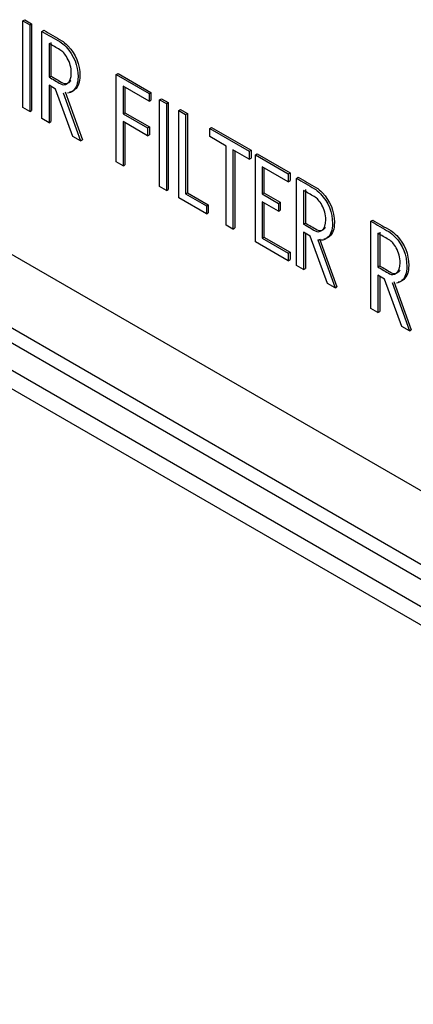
# Model space of a CAD drawing. Header units: inches. Extents: x -13.9 to 83.8, y -28.8 to 34.3.
# Tile 52 of 88: x 50.866 to 51.319, y 11.97 to 13.102. Entities that reach past the tile are written whole.
import ezdxf

# ---------------------------------------------------------------- set-up
doc = ezdxf.new("R2010")
doc.units = ezdxf.units.IN
doc.header["$MEASUREMENT"] = 0
doc.layers.add('FILTER_COVER_DRA', color=7, linetype='Continuous')

msp = doc.modelspace()

# ---------------------------------------------------------------- linework, layer by layer
at = {"layer": 'FILTER_COVER_DRA', "color": 7, "linetype": 'Continuous'}
for p, q in [((50.8699, 13.1008), (50.872, 13.102)), ((50.8699, 13.001), (50.8699, 13.1008)), ((50.8699, 13.1008), (50.8778, 13.0962)), ((50.872, 13.102), (50.8799, 13.0974)), ((50.8778, 13.0962), (50.8799, 13.0974)), ((50.8778, 13.0962), (50.8778, 12.9964)), ((50.8799, 13.0974), (50.8799, 12.9977)), ((50.8919, 13.0885), (50.894, 13.0898)), ((50.8919, 12.9883), (50.8919, 13.0885)), ((50.9, 13.0746), (50.9, 13.036)), ((50.9021, 13.0759), (50.9021, 13.0372)), ((50.4668, 13.0576), (51.7895, 12.294)), ((50.9, 13.036), (50.9021, 13.0372)), ((50.9773, 13.039), (50.9795, 13.0402)), ((50.9773, 12.9385), (50.9773, 13.039)), ((50.9773, 13.039), (51.0149, 13.0173)), ((50.9795, 13.0402), (51.017, 13.0185)), ((50.9076, 13.0222), (50.9, 13.0266)), ((50.9, 13.0266), (50.9, 12.9836)), ((50.9021, 13.0253), (50.9021, 12.9848)), ((50.9275, 12.9678), (50.9076, 13.0222)), ((50.9163, 13.018), (50.9363, 12.9627)), ((50.9185, 13.0192), (50.9384, 12.9639)), ((51.0149, 13.0083), (50.9851, 13.0255)), ((50.9851, 13.0255), (50.9851, 12.9937)), ((50.9872, 13.0243), (50.9872, 12.995)), ((51.0149, 13.0173), (51.017, 13.0185)), ((51.0149, 13.0173), (51.0149, 13.0083)), ((51.017, 13.0185), (51.017, 13.0095)), ((51.0149, 13.0083), (51.017, 13.0095)), ((51.0271, 13.01), (51.0292, 13.0112)), ((51.0271, 12.9103), (51.0271, 13.01)), ((51.0271, 13.01), (51.035, 13.0055)), ((51.0292, 13.0112), (51.0371, 13.0067)), ((51.035, 13.0055), (51.0371, 13.0067)), ((51.035, 13.0055), (51.035, 12.9057)), ((51.0371, 13.0067), (51.0371, 12.9069)), ((50.8778, 12.9964), (50.8699, 13.001)), ((50.8778, 12.9964), (50.8799, 12.9977)), ((50.9851, 12.9937), (50.9872, 12.995)), ((50.9851, 12.9937), (51.0131, 12.9776)), ((50.9872, 12.995), (51.0153, 12.9788)), ((51.0491, 12.9975), (51.0512, 12.9988)), ((51.0491, 12.9975), (51.0568, 12.9931)), ((51.0491, 12.8973), (51.0491, 12.9975)), ((51.0512, 12.9988), (51.059, 12.9943)), ((51.0568, 12.9931), (51.059, 12.9943)), ((51.0568, 12.9931), (51.0568, 12.9018)), ((51.059, 12.9943), (51.059, 12.903)), ((50.3635, 12.9842), (52.0697, 11.9991)), ((50.9, 12.9836), (50.8919, 12.9883)), ((50.9, 12.9836), (50.9021, 12.9848)), ((51.0131, 12.9686), (50.9851, 12.9848)), ((50.9851, 12.9848), (50.9851, 12.9341)), ((50.9872, 12.9836), (50.9872, 12.9353)), ((51.0131, 12.9776), (51.0153, 12.9788)), ((51.0131, 12.9776), (51.0131, 12.9686)), ((51.0131, 12.9686), (51.0153, 12.9698)), ((51.0153, 12.9788), (51.0153, 12.9698)), ((51.0847, 12.977), (51.0868, 12.9782)), ((51.0847, 12.9678), (51.0847, 12.977)), ((51.0847, 12.977), (51.1301, 12.9507)), ((51.0868, 12.9782), (51.1323, 12.952)), ((50.9363, 12.9627), (50.9275, 12.9678)), ((50.9363, 12.9627), (50.9384, 12.9639)), ((51.1037, 12.9568), (51.0847, 12.9678)), ((50.3765, 12.9554), (52.0827, 11.9703)), ((51.1037, 12.8658), (51.1037, 12.9568)), ((51.1301, 12.9416), (51.1114, 12.9524)), ((51.1114, 12.9524), (51.1114, 12.8613)), ((51.1135, 12.9511), (51.1135, 12.8626)), ((51.1301, 12.9507), (51.1323, 12.952)), ((51.1301, 12.9507), (51.1301, 12.9416)), ((51.1323, 12.952), (51.1323, 12.9428)), ((51.1372, 12.9465), (51.1393, 12.9477)), ((51.1393, 12.9477), (51.177, 12.9259)), ((50.5173, 12.9439), (51.8427, 12.1787)), ((50.9851, 12.9341), (50.9773, 12.9385)), ((51.1301, 12.9416), (51.1323, 12.9428)), ((51.1372, 12.8467), (51.1372, 12.9465)), ((51.1372, 12.9465), (51.1749, 12.9247)), ((50.9851, 12.9341), (50.9872, 12.9353)), ((51.1749, 12.9157), (51.1449, 12.933)), ((51.1449, 12.933), (51.1449, 12.9017)), ((51.147, 12.9318), (51.147, 12.9029)), ((51.1749, 12.9247), (51.177, 12.9259)), ((51.1749, 12.9247), (51.1749, 12.9157)), ((51.177, 12.9259), (51.177, 12.917)), ((51.1749, 12.9157), (51.177, 12.917)), ((51.1844, 12.9196), (51.1865, 12.9209)), ((51.1844, 12.8194), (51.1844, 12.9196)), ((51.8798, 12.1396), (50.5534, 12.9054)), ((51.035, 12.9057), (51.0271, 12.9103)), ((51.035, 12.9057), (51.0371, 12.9069)), ((51.0568, 12.9018), (51.059, 12.903)), ((51.0568, 12.9018), (51.0808, 12.888)), ((51.059, 12.903), (51.0829, 12.8892)), ((51.1449, 12.9017), (51.147, 12.9029)), ((51.1449, 12.9017), (51.1636, 12.8909)), ((51.147, 12.9029), (51.1657, 12.8922)), ((51.1925, 12.9058), (51.1925, 12.8671)), ((51.1946, 12.907), (51.1946, 12.8683)), ((51.0808, 12.879), (51.0491, 12.8973)), ((51.1636, 12.882), (51.1449, 12.8928)), ((51.1449, 12.8928), (51.1449, 12.851)), ((51.147, 12.8915), (51.147, 12.8522)), ((51.1636, 12.8909), (51.1657, 12.8922)), ((51.1636, 12.8909), (51.1636, 12.882)), ((51.1657, 12.8922), (51.1657, 12.8832)), ((51.0808, 12.888), (51.0829, 12.8892)), ((51.0808, 12.888), (51.0808, 12.879)), ((51.0808, 12.879), (51.0829, 12.8802)), ((51.0829, 12.8892), (51.0829, 12.8802)), ((51.1636, 12.882), (51.1657, 12.8832)), ((51.1925, 12.8671), (51.1946, 12.8683)), ((51.2699, 12.8703), (51.272, 12.8715)), ((51.2699, 12.7701), (51.2699, 12.8703)), ((51.1114, 12.8613), (51.1037, 12.8658)), ((51.1114, 12.8613), (51.1135, 12.8626)), ((51.2002, 12.8533), (51.1925, 12.8577)), ((51.1925, 12.8577), (51.1925, 12.8148)), ((51.1946, 12.8565), (51.1946, 12.816)), ((51.2779, 12.8565), (51.2779, 12.8178)), ((51.2801, 12.8577), (51.2801, 12.819)), ((51.1749, 12.8249), (51.1372, 12.8467)), ((51.1449, 12.851), (51.147, 12.8522)), ((51.1449, 12.851), (51.1749, 12.8337)), ((51.147, 12.8522), (51.177, 12.8349)), ((51.22, 12.7989), (51.2002, 12.8533)), ((51.2088, 12.8491), (51.2287, 12.7938)), ((51.2109, 12.8503), (51.2309, 12.7951)), ((51.1749, 12.8337), (51.177, 12.8349)), ((51.1749, 12.8337), (51.1749, 12.8249)), ((51.177, 12.8349), (51.177, 12.8262)), ((51.1749, 12.8249), (51.177, 12.8262)), ((51.1925, 12.8148), (51.1844, 12.8194)), ((51.1925, 12.8148), (51.1946, 12.816)), ((51.2779, 12.8178), (51.2801, 12.819)), ((51.2856, 12.8039), (51.2779, 12.8084)), ((51.2779, 12.8084), (51.2779, 12.7654)), ((51.2801, 12.8071), (51.2801, 12.7667)), ((51.3055, 12.7495), (51.2856, 12.8039)), ((51.2942, 12.7998), (51.3142, 12.7445)), ((51.2964, 12.801), (51.3163, 12.7457)), ((51.2287, 12.7938), (51.22, 12.7989)), ((51.2287, 12.7938), (51.2309, 12.7951)), ((51.2779, 12.7654), (51.2699, 12.7701)), ((51.2779, 12.7654), (51.2801, 12.7667)), ((51.3142, 12.7445), (51.3055, 12.7495)), ((51.3142, 12.7445), (51.3163, 12.7457))]:
    msp.add_line(p, q, dxfattribs=at)
for points, knots in [([(50.8919, 13.0885), (50.8988, 13.0845), (50.9057, 13.0805), (50.9126, 13.0765), (50.9146, 13.0754), (50.9169, 13.0735), (50.9195, 13.0708), (50.9287, 13.061), (50.9333, 13.0496), (50.9333, 13.029), (50.9314, 13.0237), (50.9277, 13.0204), (50.9257, 13.0187), (50.9236, 13.0177), (50.9214, 13.0174)], [0, 0, 0, 0, 0.2347849, 0.2347849, 0.2347849, 0.3145737, 0.3145737, 0.3145737, 0.6508379, 0.6508379, 0.8413228, 0.8413228, 0.8413228, 0.9343353, 0.9343353, 0.9343353, 0.9343353]), ([(50.894, 13.0898), (50.9009, 13.0858), (50.9078, 13.0818), (50.9148, 13.0778), (50.9167, 13.0766), (50.919, 13.0747), (50.9216, 13.072), (50.9309, 13.0623), (50.9355, 13.0508), (50.9355, 13.0302), (50.9335, 13.0249), (50.9298, 13.0216), (50.9279, 13.0199), (50.9258, 13.0189), (50.9235, 13.0187)], [0, 0, 0, 0, 0.2347849, 0.2347849, 0.2347849, 0.3145737, 0.3145737, 0.3145737, 0.6508379, 0.6508379, 0.8413228, 0.8413228, 0.8413228, 0.9343353, 0.9343353, 0.9343353, 0.9343353]), ([(50.9256, 13.0409), (50.9256, 13.0469), (50.9241, 13.0526), (50.921, 13.0579), (50.9184, 13.0625), (50.9156, 13.0657), (50.9124, 13.0675), (50.9083, 13.0699), (50.9041, 13.0723), (50.9, 13.0746)], [0, 0, 0, 0, 0.379627, 0.379627, 0.379627, 0.654669, 0.654669, 0.654669, 1, 1, 1, 1]), ([(50.9, 13.036), (50.9045, 13.0334), (50.909, 13.0308), (50.9134, 13.0282), (50.9159, 13.0268), (50.9184, 13.0269), (50.9209, 13.0287), (50.924, 13.0308), (50.9256, 13.0349), (50.9256, 13.0409)], [0, 0, 0, 0, 0.369181, 0.369181, 0.369181, 0.611958, 0.611958, 0.611958, 1, 1, 1, 1]), ([(50.9021, 13.0372), (50.9066, 13.0346), (50.9111, 13.032), (50.9155, 13.0294), (50.918, 13.028), (50.9205, 13.0282), (50.923, 13.0299), (50.9239, 13.0305), (50.9246, 13.0313), (50.9253, 13.0322)], [0, 0, 0, 0, 0.3691814, 0.3691814, 0.3691814, 0.6119579, 0.6119579, 0.6119579, 0.7204852, 0.7204852, 0.7204852, 0.7204852]), ([(51.1844, 12.9196), (51.1913, 12.9157), (51.1982, 12.9117), (51.2051, 12.9077), (51.2071, 12.9065), (51.2094, 12.9046), (51.212, 12.9019), (51.2212, 12.8922), (51.2258, 12.8807), (51.2258, 12.8602), (51.2239, 12.8548), (51.2201, 12.8515), (51.2168, 12.8487), (51.2131, 12.8478), (51.2088, 12.8491)], [0, 0, 0, 0, 0.234136, 0.234136, 0.234136, 0.314692, 0.314692, 0.314692, 0.650862, 0.650862, 0.841293, 0.841293, 0.841293, 1, 1, 1, 1]), ([(51.1865, 12.9209), (51.1934, 12.9169), (51.2003, 12.9129), (51.2072, 12.9089), (51.2093, 12.9077), (51.2116, 12.9058), (51.2141, 12.9031), (51.2233, 12.8934), (51.2279, 12.882), (51.2279, 12.8614), (51.2261, 12.856), (51.2223, 12.8527), (51.2203, 12.8511), (51.2182, 12.8501), (51.216, 12.8498)], [0, 0, 0, 0, 0.2341356, 0.2341356, 0.2341356, 0.3146921, 0.3146921, 0.3146921, 0.6508616, 0.6508616, 0.8412928, 0.8412928, 0.8412928, 0.9342327, 0.9342327, 0.9342327, 0.9342327]), ([(51.218, 12.8721), (51.218, 12.8781), (51.2165, 12.8837), (51.2136, 12.889), (51.211, 12.8936), (51.2081, 12.8968), (51.2048, 12.8987), (51.2007, 12.901), (51.1966, 12.9034), (51.1925, 12.9058)], [0, 0, 0, 0, 0.378278, 0.378278, 0.378278, 0.654903, 0.654903, 0.654903, 1, 1, 1, 1]), ([(51.1925, 12.8671), (51.197, 12.8645), (51.2015, 12.8619), (51.2059, 12.8593), (51.2084, 12.8579), (51.2109, 12.858), (51.2134, 12.8598), (51.2165, 12.862), (51.218, 12.8661), (51.218, 12.8721)], [0, 0, 0, 0, 0.370546, 0.370546, 0.370546, 0.613032, 0.613032, 0.613032, 1, 1, 1, 1]), ([(51.1946, 12.8683), (51.1991, 12.8657), (51.2036, 12.8632), (51.2081, 12.8606), (51.2106, 12.8591), (51.2131, 12.8593), (51.2156, 12.861), (51.2164, 12.8616), (51.2172, 12.8624), (51.2178, 12.8633)], [0, 0, 0, 0, 0.3705462, 0.3705462, 0.3705462, 0.6130315, 0.6130315, 0.6130315, 0.7215357, 0.7215357, 0.7215357, 0.7215357]), ([(51.2699, 12.8703), (51.2768, 12.8663), (51.2837, 12.8623), (51.2906, 12.8584), (51.2926, 12.8572), (51.2949, 12.8552), (51.2975, 12.8525), (51.3067, 12.8429), (51.3112, 12.8314), (51.3112, 12.8108), (51.3094, 12.8054), (51.3056, 12.8022), (51.3037, 12.8005), (51.3016, 12.7995), (51.2993, 12.7992)], [0, 0, 0, 0, 0.2341356, 0.2341356, 0.2341356, 0.3146921, 0.3146921, 0.3146921, 0.6508616, 0.6508616, 0.8412928, 0.8412928, 0.8412928, 0.9342327, 0.9342327, 0.9342327, 0.9342327]), ([(51.272, 12.8715), (51.2789, 12.8675), (51.2858, 12.8636), (51.2927, 12.8596), (51.2947, 12.8584), (51.297, 12.8565), (51.2996, 12.8538), (51.3088, 12.8441), (51.3134, 12.8326), (51.3134, 12.8121), (51.3115, 12.8067), (51.3077, 12.8034), (51.3058, 12.8017), (51.3037, 12.8007), (51.3014, 12.8005)], [0, 0, 0, 0, 0.2341356, 0.2341356, 0.2341356, 0.3146921, 0.3146921, 0.3146921, 0.6508616, 0.6508616, 0.8412928, 0.8412928, 0.8412928, 0.9342327, 0.9342327, 0.9342327, 0.9342327]), ([(51.3035, 12.8227), (51.3035, 12.8287), (51.302, 12.8344), (51.299, 12.8397), (51.2965, 12.8442), (51.2936, 12.8474), (51.2903, 12.8493), (51.2862, 12.8517), (51.2821, 12.8541), (51.2779, 12.8565)], [0, 0, 0, 0, 0.378278, 0.378278, 0.378278, 0.654903, 0.654903, 0.654903, 1, 1, 1, 1]), ([(51.2779, 12.8178), (51.2824, 12.8152), (51.2869, 12.8126), (51.2914, 12.81), (51.2938, 12.8086), (51.2963, 12.8087), (51.2989, 12.8105), (51.302, 12.8125), (51.3035, 12.8167), (51.3035, 12.8227)], [0, 0, 0, 0, 0.370554, 0.370554, 0.370554, 0.612724, 0.612724, 0.612724, 1, 1, 1, 1]), ([(51.2801, 12.819), (51.2846, 12.8164), (51.289, 12.8138), (51.2935, 12.8112), (51.296, 12.8098), (51.2985, 12.81), (51.301, 12.8117), (51.3019, 12.8123), (51.3027, 12.8131), (51.3034, 12.8141)], [0, 0, 0, 0, 0.370554, 0.370554, 0.370554, 0.6127235, 0.6127235, 0.6127235, 0.7273157, 0.7273157, 0.7273157, 0.7273157])]:
    msp.add_open_spline(points, degree=3, knots=knots, dxfattribs=at)

doc.saveas('drawing.dxf')
